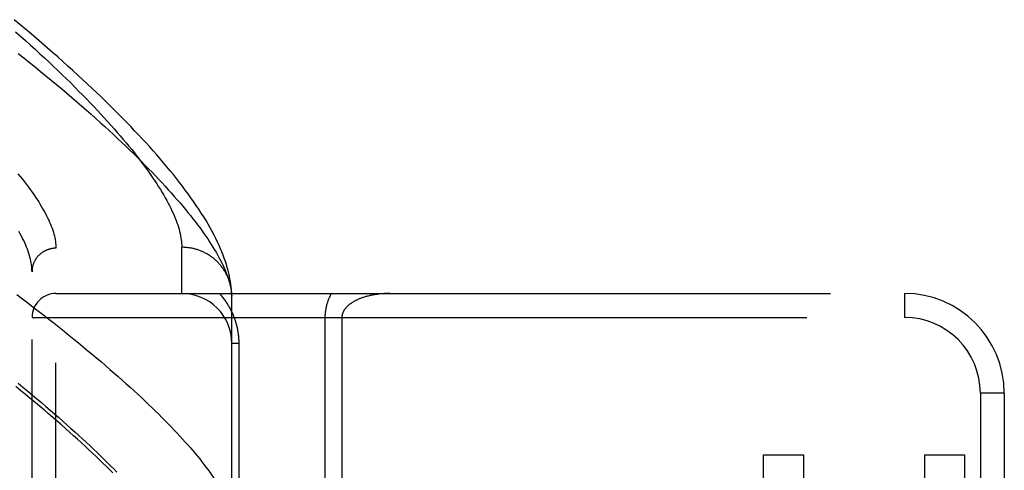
# Model space of a CAD drawing. Header units: inches. Extents: x 0 to 176, y 0 to 114.
# Tile 89 of 102: x 40.389 to 41.621, y 81.643 to 82.207. Entities that reach past the tile are written whole.
import ezdxf

# ---------------------------------------------------------------- set-up
doc = ezdxf.new("R2010")
doc.units = ezdxf.units.IN
doc.header["$LTSCALE"] = 9.696296
doc.header["$MEASUREMENT"] = 0
doc.linetypes.add('HIDDEN', pattern=[0.2, 0.1, -0.1])
doc.layers.add('DOOR_ASSEMBLY', color=7, linetype='CONTINUOUS')

msp = doc.modelspace()

# ---------------------------------------------------------------- linework, layer by layer
at = {"layer": 'DOOR_ASSEMBLY', "color": 8, "linetype": 'HIDDEN'}
for p, q in [((40.4343, 80.8079), (40.4343, 81.9211)), ((40.5918, 81.8645), (40.5918, 81.9223)), ((40.4043, 80.8373), (40.4043, 81.8917)), ((40.4343, 81.8645), (41.4963, 81.8645)), ((40.6543, 81.8611), (40.6542, 81.8635)), ((40.6543, 81.5208), (40.6543, 81.8611)), ((41.4963, 81.8645), (41.4963, 81.8345)), ((40.4043, 81.8345), (41.4963, 81.8345)), ((40.771, 81.8345), (40.771, 81.5625)), ((40.7922, 81.8345), (40.7922, 81.5859)), ((40.6631, 81.802), (40.6543, 81.802)), ((40.6631, 81.802), (40.6631, 81.5208)), ((41.5913, 81.7395), (41.5913, 80.9895)), ((41.6213, 81.7395), (41.5913, 81.7395)), ((41.6213, 81.7395), (41.6213, 80.9895)), ((41.3198, 81.4565), (41.3198, 81.6623)), ((41.3198, 81.6623), (41.3699, 81.6623)), ((41.3699, 81.6623), (41.3699, 81.5125)), ((41.5218, 81.5125), (41.5218, 81.6623)), ((41.5218, 81.6623), (41.5714, 81.6623)), ((41.5714, 81.6623), (41.5714, 81.4565))]:
    msp.add_line(p, q, dxfattribs=at)
for points in [[(40.6542, 81.8635), (40.6541, 81.8665), (40.6538, 81.8696), (40.6535, 81.8727), (40.6531, 81.876), (40.6526, 81.8793), (40.652, 81.8828), (40.6513, 81.8862), (40.6506, 81.8898), (40.6497, 81.8934), (40.6487, 81.8971), (40.6476, 81.9008), (40.6464, 81.9046), (40.645, 81.9085), (40.6436, 81.9124), (40.642, 81.9165), (40.6403, 81.9205), (40.6385, 81.9247), (40.6366, 81.9289), (40.6345, 81.9332), (40.6323, 81.9376), (40.63, 81.942), (40.6275, 81.9465), (40.6249, 81.9511), (40.6221, 81.9558), (40.6192, 81.9605), (40.6162, 81.9652), (40.6131, 81.97), (40.6099, 81.9748), (40.6066, 81.9796), (40.6032, 81.9844), (40.5998, 81.9892), (40.5962, 81.994), (40.5926, 81.9988), (40.5889, 82.0036), (40.5851, 82.0085), (40.5812, 82.0133), (40.5772, 82.0182), (40.5732, 82.0231), (40.569, 82.028), (40.5648, 82.0329), (40.5605, 82.0379), (40.556, 82.0429), (40.5516, 82.0479), (40.547, 82.0529), (40.5423, 82.058), (40.5376, 82.0631), (40.5327, 82.0682), (40.5278, 82.0734), (40.5228, 82.0786), (40.5177, 82.0838), (40.5125, 82.0891), (40.5072, 82.0944), (40.5018, 82.0997), (40.4963, 82.1051), (40.4907, 82.1105), (40.4851, 82.1159), (40.4793, 82.1213), (40.4735, 82.1268), (40.4676, 82.1324), (40.4615, 82.1379), (40.4554, 82.1435), (40.4492, 82.1492), (40.4429, 82.1548), (40.4365, 82.1605), (40.43, 82.1662), (40.4234, 82.172), (40.4167, 82.1778), (40.4099, 82.1836), (40.4031, 82.1895), (40.3961, 82.1954), (40.389, 82.2013), (40.3819, 82.2072)], [(40.3837, 82.1921), (40.39, 82.1866), (40.3962, 82.181), (40.4023, 82.1755), (40.4083, 82.1701), (40.4142, 82.1646), (40.42, 82.1593), (40.4257, 82.1539), (40.4313, 82.1487), (40.4368, 82.1434), (40.4422, 82.1382), (40.4475, 82.1331), (40.4527, 82.128), (40.4577, 82.1229), (40.4627, 82.1179), (40.4676, 82.113), (40.4724, 82.1081), (40.4771, 82.1032), (40.4817, 82.0984), (40.4862, 82.0936), (40.4905, 82.0889), (40.4948, 82.0842), (40.499, 82.0796), (40.5031, 82.0751), (40.5071, 82.0706), (40.511, 82.0661), (40.5148, 82.0617), (40.5185, 82.0573), (40.5221, 82.053), (40.5257, 82.0488), (40.5291, 82.0445), (40.5324, 82.0404), (40.5356, 82.0363), (40.5388, 82.0322), (40.5418, 82.0282), (40.5448, 82.0243), (40.5476, 82.0204), (40.5504, 82.0165), (40.553, 82.0127), (40.5556, 82.009), (40.5581, 82.0053), (40.5605, 82.0017), (40.5628, 81.9981), (40.565, 81.9945), (40.5671, 81.991), (40.5692, 81.9876), (40.5711, 81.9842), (40.573, 81.9809), (40.5747, 81.9776), (40.5764, 81.9744), (40.578, 81.9712), (40.5795, 81.968), (40.5809, 81.965), (40.5822, 81.9619), (40.5835, 81.9589), (40.5846, 81.956), (40.5857, 81.9531), (40.5867, 81.9503), (40.5876, 81.9475), (40.5884, 81.9448), (40.5891, 81.9421), (40.5897, 81.9394), (40.5903, 81.9368), (40.5907, 81.9343), (40.5911, 81.9318), (40.5914, 81.9294), (40.5916, 81.927), (40.5917, 81.9246), (40.5918, 81.9223)], [(40.3868, 82.165), (40.394, 82.1593), (40.4011, 82.1537), (40.4081, 82.148), (40.4149, 82.1425), (40.4217, 82.1369), (40.4284, 82.1314), (40.435, 82.126), (40.4415, 82.1205), (40.4479, 82.1151), (40.4542, 82.1098), (40.4603, 82.1045), (40.4664, 82.0992), (40.4724, 82.094), (40.4783, 82.0888), (40.4841, 82.0836), (40.4898, 82.0785), (40.4953, 82.0734), (40.5008, 82.0684), (40.5062, 82.0635), (40.5115, 82.0585), (40.5167, 82.0536), (40.5217, 82.0488), (40.5267, 82.044), (40.5316, 82.0393), (40.5364, 82.0346), (40.5411, 82.0299), (40.5456, 82.0253), (40.5501, 82.0207), (40.5545, 82.0162), (40.5588, 82.0118), (40.563, 82.0073), (40.5671, 82.003), (40.5711, 81.9987), (40.5749, 81.9944), (40.5787, 81.9902), (40.5824, 81.986), (40.586, 81.9819), (40.5896, 81.9778), (40.593, 81.9738), (40.5963, 81.9698), (40.5995, 81.9658), (40.6026, 81.962), (40.6057, 81.9581), (40.6086, 81.9544), (40.6114, 81.9506), (40.6142, 81.9469), (40.6168, 81.9433), (40.6194, 81.9397), (40.6219, 81.9362), (40.6243, 81.9327), (40.6265, 81.9292), (40.6287, 81.9258), (40.6308, 81.9225), (40.6328, 81.9192), (40.6348, 81.916), (40.6366, 81.9128), (40.6383, 81.9096), (40.64, 81.9065), (40.6415, 81.9035), (40.643, 81.9005), (40.6444, 81.8975), (40.6456, 81.8946), (40.6468, 81.8917), (40.6479, 81.8889), (40.649, 81.8862), (40.6499, 81.8835), (40.6507, 81.8808), (40.6515, 81.8782)], [(40.3866, 82.0143), (40.3895, 82.0109), (40.3922, 82.0076), (40.3948, 82.0042), (40.3973, 82.0009), (40.3998, 81.9977), (40.4022, 81.9945), (40.4044, 81.9913), (40.4066, 81.9882), (40.4087, 81.9851), (40.4108, 81.982), (40.4127, 81.979), (40.4145, 81.976), (40.4163, 81.9731), (40.418, 81.9702), (40.4196, 81.9674), (40.4211, 81.9646), (40.4225, 81.9618), (40.4239, 81.9591), (40.4252, 81.9564), (40.4263, 81.9538), (40.4274, 81.9512), (40.4284, 81.9486), (40.4294, 81.9461), (40.4302, 81.9436), (40.431, 81.9412), (40.4317, 81.9388), (40.4323, 81.9365), (40.4328, 81.9341), (40.4333, 81.9319), (40.4336, 81.9296), (40.4339, 81.9274), (40.4341, 81.9253), (40.4342, 81.9232), (40.4343, 81.9211)], [(40.4043, 81.8917), (40.4042, 81.8938), (40.4041, 81.896), (40.4039, 81.8982), (40.4036, 81.9004), (40.4033, 81.9027), (40.4028, 81.905), (40.4023, 81.9074), (40.4017, 81.9098), (40.401, 81.9122), (40.4003, 81.9147), (40.3994, 81.9173), (40.3985, 81.9198), (40.3975, 81.9225), (40.3964, 81.9251), (40.3952, 81.9278), (40.3939, 81.9306), (40.3926, 81.9334), (40.3912, 81.9362), (40.3896, 81.9391), (40.388, 81.942)], [(40.4343, 81.9211), (40.4336, 81.9211), (40.433, 81.9211), (40.4323, 81.921), (40.4317, 81.921), (40.431, 81.9209), (40.4304, 81.9208), (40.4297, 81.9207), (40.4291, 81.9206), (40.4284, 81.9205), (40.4278, 81.9204), (40.4271, 81.9202), (40.4265, 81.9201), (40.4259, 81.9199), (40.4253, 81.9197), (40.4246, 81.9195), (40.424, 81.9193), (40.4234, 81.9191), (40.4228, 81.9188), (40.4222, 81.9186), (40.4216, 81.9183), (40.421, 81.918), (40.4204, 81.9178), (40.4198, 81.9175), (40.4193, 81.9171), (40.4187, 81.9168), (40.4182, 81.9165), (40.4176, 81.9161), (40.4171, 81.9158), (40.4165, 81.9154), (40.416, 81.915), (40.4155, 81.9146), (40.415, 81.9142), (40.4145, 81.9138), (40.414, 81.9134), (40.4135, 81.9129), (40.4131, 81.9125), (40.4126, 81.912), (40.4122, 81.9115), (40.4117, 81.9111), (40.4113, 81.9106), (40.4109, 81.9101), (40.4105, 81.9096), (40.4101, 81.9091), (40.4097, 81.9085), (40.4093, 81.908), (40.409, 81.9075), (40.4086, 81.9069), (40.4083, 81.9064), (40.408, 81.9058), (40.4077, 81.9053), (40.4074, 81.9047), (40.4071, 81.9041), (40.4068, 81.9035), (40.4066, 81.9029), (40.4063, 81.9023), (40.4061, 81.9017), (40.4059, 81.9011), (40.4057, 81.9005), (40.4055, 81.8999), (40.4053, 81.8993), (40.4051, 81.8987), (40.405, 81.8981), (40.4049, 81.8974), (40.4047, 81.8968), (40.4046, 81.8962), (40.4045, 81.8955), (40.4045, 81.8949), (40.4044, 81.8943), (40.4043, 81.8936), (40.4043, 81.893), (40.4043, 81.8923), (40.4043, 81.8917)], [(40.6542, 81.8635), (40.6542, 81.8645), (40.6541, 81.8656), (40.654, 81.8667), (40.6539, 81.8678), (40.6538, 81.8689), (40.6536, 81.87), (40.6534, 81.8711), (40.6532, 81.8722), (40.653, 81.8733), (40.6528, 81.8744), (40.6525, 81.8755), (40.6522, 81.8766), (40.6519, 81.8777), (40.6516, 81.8788), (40.6513, 81.8798), (40.6509, 81.8809), (40.6505, 81.8819), (40.6502, 81.883), (40.6497, 81.884), (40.6493, 81.8851), (40.6488, 81.8861), (40.6484, 81.8871), (40.6479, 81.8881), (40.6474, 81.8891), (40.6468, 81.8901), (40.6463, 81.8911), (40.6457, 81.892), (40.6451, 81.893), (40.6445, 81.894), (40.6439, 81.8949), (40.6433, 81.8958), (40.6426, 81.8967), (40.6419, 81.8976), (40.6412, 81.8985), (40.6405, 81.8994), (40.6398, 81.9003), (40.6391, 81.9011), (40.6383, 81.902), (40.6376, 81.9028), (40.6368, 81.9036), (40.636, 81.9044), (40.6352, 81.9052), (40.6343, 81.9059), (40.6335, 81.9067), (40.6326, 81.9074), (40.6318, 81.9082), (40.6309, 81.9089), (40.63, 81.9096), (40.6291, 81.9102), (40.6281, 81.9109), (40.6272, 81.9115), (40.6263, 81.9122), (40.6253, 81.9128), (40.6243, 81.9134), (40.6234, 81.9139), (40.6224, 81.9145), (40.6214, 81.915), (40.6204, 81.9155), (40.6193, 81.9161), (40.6183, 81.9165), (40.6173, 81.917), (40.6162, 81.9174), (40.6152, 81.9179), (40.6141, 81.9183), (40.613, 81.9187), (40.612, 81.919), (40.6109, 81.9194), (40.6098, 81.9197), (40.6087, 81.92), (40.6076, 81.9203), (40.6065, 81.9206), (40.6054, 81.9209), (40.6042, 81.9211), (40.6031, 81.9213), (40.602, 81.9215), (40.6009, 81.9217), (40.5997, 81.9218), (40.5986, 81.922), (40.5975, 81.9221), (40.5963, 81.9222), (40.5952, 81.9222), (40.5941, 81.9223), (40.5929, 81.9223), (40.5918, 81.9223)], [(40.6515, 81.8782), (40.6521, 81.8756), (40.6527, 81.8731), (40.6532, 81.8706), (40.6536, 81.8681), (40.6539, 81.8658), (40.6541, 81.8634), (40.6543, 81.8611)], [(40.3852, 81.863), (40.3922, 81.8578), (40.399, 81.8526), (40.4058, 81.8475), (40.4124, 81.8423), (40.419, 81.8372), (40.4255, 81.8322), (40.4319, 81.8271), (40.4382, 81.8221), (40.4445, 81.8172), (40.4506, 81.8122), (40.4567, 81.8073), (40.4626, 81.8025), (40.4685, 81.7976), (40.4743, 81.7928), (40.48, 81.7881), (40.4856, 81.7834), (40.4911, 81.7787), (40.4965, 81.7741), (40.5019, 81.7695), (40.5071, 81.7649), (40.5123, 81.7604), (40.5173, 81.7559), (40.5223, 81.7514), (40.5272, 81.747), (40.532, 81.7427), (40.5366, 81.7383), (40.5413, 81.7341), (40.5458, 81.7298), (40.5502, 81.7256), (40.5545, 81.7215), (40.5588, 81.7173), (40.5629, 81.7133), (40.567, 81.7092), (40.5709, 81.7052), (40.5748, 81.7013), (40.5786, 81.6974), (40.5823, 81.6935), (40.5859, 81.6897), (40.5894, 81.6859), (40.5928, 81.6822), (40.5961, 81.6785), (40.5994, 81.6749), (40.6025, 81.6712), (40.6056, 81.6677), (40.6085, 81.6642), (40.6114, 81.6607), (40.6142, 81.6573), (40.6169, 81.6539), (40.6195, 81.6505)], [(40.6388, 81.8645), (40.6397, 81.8635), (40.6406, 81.8624), (40.6415, 81.8614), (40.6424, 81.8603), (40.6432, 81.8593), (40.644, 81.8582), (40.6449, 81.8571), (40.6456, 81.856), (40.6464, 81.855), (40.6472, 81.8539), (40.6479, 81.8528), (40.6486, 81.8517), (40.6493, 81.8506), (40.6499, 81.8495), (40.6506, 81.8484), (40.6512, 81.8473), (40.6518, 81.8462), (40.6524, 81.8451), (40.653, 81.844), (40.6536, 81.8429), (40.6541, 81.8417), (40.6546, 81.8406), (40.6551, 81.8395), (40.6556, 81.8384), (40.6561, 81.8373), (40.6565, 81.8362), (40.657, 81.8351), (40.6574, 81.8339), (40.6578, 81.8328), (40.6582, 81.8317), (40.6585, 81.8306), (40.6589, 81.8295), (40.6592, 81.8284), (40.6595, 81.8274), (40.6598, 81.8263), (40.6601, 81.8252), (40.6604, 81.8241), (40.6606, 81.823), (40.6609, 81.822), (40.6611, 81.8209), (40.6613, 81.8198), (40.6615, 81.8188), (40.6617, 81.8177), (40.6619, 81.8167), (40.6621, 81.8156), (40.6622, 81.8146), (40.6623, 81.8135), (40.6625, 81.8125), (40.6626, 81.8114), (40.6627, 81.8104), (40.6628, 81.8093), (40.6628, 81.8083), (40.6629, 81.8073), (40.663, 81.8062), (40.663, 81.8052), (40.663, 81.8041), (40.6631, 81.8031), (40.6631, 81.802)], [(40.779, 81.8645), (40.7786, 81.8637), (40.7781, 81.8629), (40.7777, 81.8621), (40.7773, 81.8613), (40.7769, 81.8605), (40.7765, 81.8597), (40.7761, 81.8588), (40.7758, 81.858), (40.7755, 81.8572), (40.7751, 81.8564), (40.7748, 81.8556), (40.7745, 81.8548), (40.7742, 81.854), (40.774, 81.8532), (40.7737, 81.8524), (40.7735, 81.8516), (40.7733, 81.8509), (40.773, 81.8501), (40.7728, 81.8493), (40.7727, 81.8486), (40.7725, 81.8478), (40.7723, 81.8471), (40.7722, 81.8464), (40.772, 81.8456), (40.7719, 81.8449), (40.7718, 81.8442), (40.7717, 81.8435), (40.7716, 81.8428), (40.7715, 81.8421), (40.7714, 81.8414), (40.7713, 81.8407), (40.7712, 81.84), (40.7712, 81.8393), (40.7711, 81.8386), (40.7711, 81.8379), (40.771, 81.8372), (40.771, 81.8365), (40.771, 81.8359), (40.771, 81.8352), (40.771, 81.8345)], [(40.8522, 81.8645), (40.8509, 81.8645), (40.8497, 81.8645), (40.8484, 81.8644), (40.8472, 81.8644), (40.846, 81.8643), (40.8447, 81.8643), (40.8435, 81.8642), (40.8423, 81.8641), (40.841, 81.864), (40.8398, 81.8639), (40.8386, 81.8637), (40.8374, 81.8636), (40.8363, 81.8634), (40.8351, 81.8633), (40.8339, 81.8631), (40.8328, 81.8629), (40.8316, 81.8627), (40.8305, 81.8625), (40.8294, 81.8623), (40.8283, 81.862), (40.8273, 81.8618), (40.8262, 81.8615), (40.8251, 81.8613), (40.8241, 81.861), (40.8231, 81.8607), (40.8221, 81.8605), (40.8211, 81.8602), (40.8202, 81.8599), (40.8192, 81.8596), (40.8183, 81.8593), (40.8174, 81.8589), (40.8165, 81.8586), (40.8156, 81.8583), (40.8148, 81.858), (40.8139, 81.8576), (40.8131, 81.8573), (40.8123, 81.8569), (40.8115, 81.8566), (40.8108, 81.8562), (40.81, 81.8558), (40.8093, 81.8555), (40.8086, 81.8551), (40.8079, 81.8547), (40.8072, 81.8544), (40.8066, 81.854), (40.8059, 81.8536), (40.8053, 81.8532), (40.8047, 81.8528), (40.8041, 81.8524), (40.8035, 81.8521), (40.803, 81.8517), (40.8024, 81.8513), (40.8019, 81.8509), (40.8014, 81.8505), (40.8009, 81.8501), (40.8005, 81.8497), (40.8, 81.8493), (40.7996, 81.8489), (40.7992, 81.8485), (40.7988, 81.8481), (40.7984, 81.8478), (40.798, 81.8474), (40.7976, 81.847), (40.7973, 81.8466), (40.7969, 81.8462), (40.7966, 81.8458), (40.7963, 81.8454), (40.796, 81.845), (40.7957, 81.8447), (40.7955, 81.8443), (40.7952, 81.8439), (40.795, 81.8435), (40.7947, 81.8431), (40.7945, 81.8428), (40.7943, 81.8424), (40.7941, 81.842), (40.7939, 81.8417), (40.7938, 81.8413), (40.7936, 81.841), (40.7935, 81.8406), (40.7933, 81.8403), (40.7932, 81.8399), (40.7931, 81.8396), (40.7929, 81.8392), (40.7928, 81.8389), (40.7927, 81.8385), (40.7927, 81.8382), (40.7926, 81.8379), (40.7925, 81.8375), (40.7924, 81.8372), (40.7924, 81.8369), (40.7923, 81.8365), (40.7923, 81.8362), (40.7923, 81.8359), (40.7922, 81.8355), (40.7922, 81.8352), (40.7922, 81.8349), (40.7922, 81.8345)], [(40.5053, 81.6401), (40.5013, 81.6441), (40.4973, 81.6481), (40.4931, 81.6522), (40.4888, 81.6563), (40.4845, 81.6605), (40.48, 81.6647), (40.4755, 81.6689), (40.4709, 81.6732), (40.4661, 81.6776), (40.4613, 81.682), (40.4564, 81.6864), (40.4514, 81.6909), (40.4463, 81.6954), (40.4411, 81.6999), (40.4358, 81.7046), (40.4304, 81.7092), (40.425, 81.7139), (40.4194, 81.7187), (40.4137, 81.7234), (40.408, 81.7283), (40.4021, 81.7332), (40.3962, 81.7381), (40.3901, 81.743), (40.384, 81.748)], [(40.387, 81.752), (40.393, 81.7471), (40.3989, 81.7422), (40.4047, 81.7374), (40.4104, 81.7326), (40.4161, 81.7278), (40.4216, 81.7231), (40.4271, 81.7184), (40.4325, 81.7138), (40.4377, 81.7092), (40.4429, 81.7046), (40.4481, 81.7001), (40.4531, 81.6956), (40.458, 81.6912), (40.4629, 81.6867), (40.4676, 81.6824), (40.4723, 81.678), (40.4769, 81.6738), (40.4814, 81.6695), (40.4858, 81.6653), (40.4902, 81.6611), (40.4944, 81.657), (40.4985, 81.6529), (40.5026, 81.6489), (40.5066, 81.6449), (40.5104, 81.6409)], [(40.6195, 81.6505), (40.622, 81.6472), (40.6244, 81.644), (40.6267, 81.6408), (40.6289, 81.6376), (40.6311, 81.6345), (40.6331, 81.6314), (40.6351, 81.6284), (40.637, 81.6254), (40.6388, 81.6224), (40.6404, 81.6195), (40.642, 81.6167), (40.6436, 81.6138), (40.645, 81.6111), (40.6463, 81.6083), (40.6476, 81.6057), (40.6487, 81.603), (40.6498, 81.6004), (40.6507, 81.5979), (40.6516, 81.5953), (40.6524, 81.5929), (40.6531, 81.5905), (40.6537, 81.5881), (40.6543, 81.5857)]]:
    msp.add_lwpolyline(points, dxfattribs=at)
msp.add_circle((41.0128, 81.3645), 0.2813, dxfattribs=at)
for centre, radius, start, end in [((40.4343, 81.8345), 0.03, 90, 180), ((40.5918, 81.802), 0.0625, 0, 90), ((41.4963, 81.7395), 0.125, 0, 90), ((41.4963, 81.7395), 0.095, 0, 90)]:
    msp.add_arc(centre, radius, start, end, dxfattribs=at)

doc.saveas('drawing.dxf')
